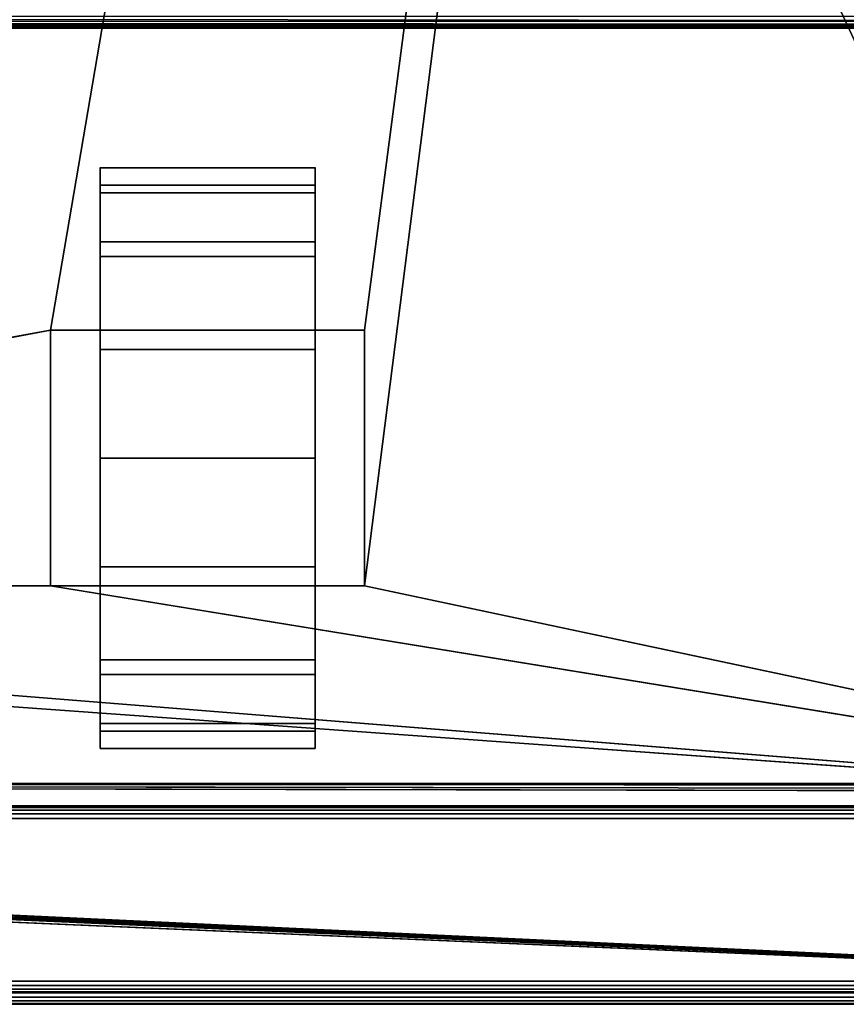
# Model space of a CAD drawing. Header units: millimetres. Extents: x -10 to 414, y -927 to 10.
# Tile 28 of 40: x 258 to 329, y -900 to -815. Entities that reach past the tile are written whole.
import ezdxf

# ---------------------------------------------------------------- set-up
doc = ezdxf.new("R2010")
doc.units = ezdxf.units.MM
doc.header["$MEASUREMENT"] = 0
for name, color, linetype, lineweight in [('0 Misc', 7, 'Continuous', 35), ('10 Raster Images', 7, 'Continuous', 35), ('5 Hatches', 7, 'Continuous', 35)]:
    doc.layers.add(name, color=color, linetype=linetype, lineweight=lineweight)

msp = doc.modelspace()

# ---------------------------------------------------------------- linework, layer by layer
at = {"layer": '0 Misc', "color": 160, "linetype": 'Continuous', "lineweight": 25}
for p, q in [((23, -159, 93), (360.3, -882.9, 93)), ((260.5, -842, 70), (377, -159, 70)), ((287.5, -842, 70), (377, -159, 70)), ((287.5, -864, 70), (377, -159, 70)), ((383, -816, 13), (17, -816, 13)), ((17, -816, 33.5), (383, -816, 33.5)), ((264.75, -832.775, 10.305), (264.75, -829.224, 32.725)), ((264.75, -829.224, 17.275), (264.75, -829.224, 32.725)), ((283.25, -832.775, 39.695), (283.25, -829.224, 17.275)), ((283.25, -829.224, 32.725), (283.25, -829.224, 17.275)), ((264.75, -838.305, 4.775), (264.75, -832.775, 39.695)), ((264.75, -832.775, 10.305), (264.75, -832.775, 39.695)), ((283.25, -838.305, 45.225), (283.25, -832.775, 10.305)), ((283.25, -832.775, 39.695), (283.25, -832.775, 10.305)), ((264.75, -842, 25), (264.75, -838.305, 45.225)), ((264.75, -838.305, 4.775), (264.75, -842, 25)), ((264.75, -838.305, 4.775), (264.75, -838.305, 45.225)), ((283.25, -842, 25), (283.25, -838.305, 4.775)), ((283.25, -842, 47.45), (283.25, -838.305, 4.775)), ((283.25, -838.305, 45.225), (283.25, -838.305, 4.775)), ((139.5, -864, 70), (260.5, -842, 70)), ((260.5, -842, 70), (260.5, -864, 70)), ((287.5, -842, 70), (260.5, -842, 70)), ((260.5, -842, 25), (260.5, -842, 70)), ((260.5, -842, 25), (264.75, -842, 25)), ((260.5, -864, 25), (260.5, -842, 25)), ((264.75, -842, 25), (260.5, -842, 70)), ((264.75, -842, 47.45), (260.5, -842, 70)), ((283.25, -842, 47.45), (260.5, -842, 70)), ((283.25, -842, 47.45), (264.75, -842, 47.45)), ((264.75, -842, 47.45), (264.75, -842, 25)), ((264.75, -842, 25), (264.75, -864, 25)), ((264.75, -860.725, 1.224), (264.75, -842, 25)), ((264.75, -853), (264.75, -842, 25)), ((264.75, -845.275, 1.224), (264.75, -842, 25)), ((283.25, -842, 25), (283.25, -842, 47.45)), ((283.25, -864, 25), (283.25, -842, 25)), ((283.25, -842, 25), (287.5, -842, 25)), ((283.25, -842, 25), (283.25, -860.725, 1.224)), ((283.25, -842, 25), (283.25, -853)), ((283.25, -842, 25), (283.25, -845.275, 1.224)), ((287.5, -842, 25), (283.25, -842, 47.45)), ((287.5, -842, 70), (283.25, -842, 47.45)), ((287.5, -864, 70), (287.5, -842, 70)), ((287.5, -842, 70), (287.5, -842, 25)), ((287.5, -842, 25), (287.5, -864, 25)), ((264.75, -860.725, 1.224), (264.75, -864, 25)), ((283.25, -867.695, 45.225), (283.25, -860.725, 1.224)), ((283.25, -864, 25), (283.25, -860.725, 1.224)), ((377, -883, 70), (112.5, -864, 70)), ((377, -883, 70), (139.5, -864, 70)), ((260.5, -864, 70), (139.5, -864, 70)), ((260.5, -864, 70), (287.5, -864, 70)), ((260.5, -864, 70), (260.5, -864, 25)), ((260.5, -864, 25), (264.75, -864, 25)), ((377, -883, 70), (260.5, -864, 70)), ((260.5, -864, 25), (264.75, -864, 47.45)), ((260.5, -864, 70), (264.75, -864, 47.45)), ((264.75, -864, 47.45), (283.25, -864, 47.45)), ((264.75, -864, 25), (264.75, -864, 47.45)), ((264.75, -867.695, 4.775), (264.75, -864, 47.45)), ((264.75, -867.695, 4.775), (264.75, -864, 25)), ((264.75, -864, 47.45), (287.5, -864, 70)), ((283.25, -864, 47.45), (283.25, -864, 25)), ((283.25, -864, 25), (287.5, -864, 25)), ((283.25, -864, 25), (283.25, -867.695, 45.225)), ((283.25, -864, 25), (287.5, -864, 70)), ((283.25, -864, 47.45), (287.5, -864, 70)), ((287.5, -864, 25), (287.5, -864, 70)), ((377, -883, 70), (287.5, -864, 70)), ((264.75, -873.225, 10.305), (264.75, -867.695, 45.225)), ((264.75, -867.695, 4.775), (264.75, -867.695, 45.225)), ((283.25, -873.225, 39.695), (283.25, -867.695, 4.775)), ((283.25, -867.695, 45.225), (283.25, -867.695, 4.775)), ((264.75, -876.776, 17.275), (264.75, -873.225, 39.695)), ((264.75, -873.225, 10.305), (264.75, -873.225, 39.695)), ((283.25, -876.776, 32.725), (283.25, -873.225, 10.305)), ((283.25, -873.225, 39.695), (283.25, -873.225, 10.305)), ((264.75, -876.776, 17.275), (264.75, -876.776, 32.725)), ((283.25, -876.776, 32.725), (283.25, -876.776, 17.275)), ((399, -899, 698), (16.988, -881.156, 698)), ((17, -881, 698), (383, -881, 698)), ((399, -899, 698), (17, -881, 698)), ((383.293, -881.707, 698), (17, -881, 698)), ((383.109, -881.454, 698), (17, -881, 698)), ((383.012, -881.156, 698), (17, -881, 698)), ((399, -899, 698), (2, -882, 698)), ((399, -899, 698), (16, -882, 698)), ((399, -899, 698), (16.156, -881.988, 698)), ((399, -899, 698), (16.454, -881.891, 698)), ((399, -899, 698), (16.707, -881.707, 698)), ((399, -899, 698), (16.891, -881.454, 698)), ((4, -883, 13.5), (396, -883, 13.5)), ((396, -883, 694), (4, -883, 694)), ((359.5, -883, 451), (4, -883, 694)), ((360.3, -882.9, 93), (23, -883, 93)), ((377, -883, 93), (23, -883, 93)), ((23, -883, 70), (377, -883, 70)), ((396, -883, 13.5), (23, -883, 70)), ((359.5, -883, 428), (23, -883, 93)), ((359.5, -883, 451), (40.5, -883, 451)), ((40.5, -883, 428), (359.5, -883, 428)), ((396, -884, 12.5), (4, -884, 12.5)), ((4, -884, 695), (396, -884, 695)), ((4, -898, 12.5), (396, -898, 12.5)), ((396, -898, 695), (4, -898, 695)), ((1, -899, 698), (399, -899, 698)), ((399, -899, 720), (1, -899, 720)), ((396, -899, 13.5), (4, -899, 13.5)), ((4, -899, 694), (396, -899, 694)), ((166.75, -899, 682), (396, -899, 694)), ((195, -899, 579), (396, -899, 694)), ((200, -899, 259), (396, -899, 694)), ((201.359, -899, 258.785), (396, -899, 694)), ((202.585, -899, 258.16), (396, -899, 694)), ((202.585, -899, 571.84), (396, -899, 694)), ((203.558, -899, 257.187), (396, -899, 694)), ((203.558, -899, 572.813), (396, -899, 694)), ((203.951, -899, 256.534), (396, -899, 694)), ((203.951, -899, 573.466), (396, -899, 694)), ((204.283, -899, 255.779), (396, -899, 694)), ((204.495, -899, 574.81), (396, -899, 694)), ((204.554, -899, 255), (396, -899, 13.5)), ((204.554, -899, 255), (396, -899, 694)), ((205, -899, 578), (396, -899, 694)), ((205, -899, 579), (396, -899, 694)), ((233.25, -899, 682), (396, -899, 694)), ((235.722, -899, 649.392), (396, -899, 694)), ((235.722, -899, 681.608), (396, -899, 694)), ((237.952, -899, 650.528), (396, -899, 694)), ((237.952, -899, 680.472), (396, -899, 694)), ((239.722, -899, 652.298), (396, -899, 694)), ((239.722, -899, 678.702), (396, -899, 694)), ((240.858, -899, 654.528), (396, -899, 694)), ((240.858, -899, 676.472), (396, -899, 694)), ((241.25, -899, 657), (396, -899, 694)), ((241.25, -899, 674), (396, -899, 694)), ((1, -900, 719), (399, -900, 719)), ((399, -900, 699), (1, -900, 699))]:
    msp.add_line(p, q, dxfattribs=at).dxf.unprotected_set("ltscale", 0)
at = {"layer": '0 Misc', "color": 160, "linetype": 'Continuous', "lineweight": 25, "extrusion": (1, 0, 0)}
msp.add_arc((-853, 25, 264.75), 25, 116.10388, 63.89612, dxfattribs=at).dxf.unprotected_set("ltscale", 0)
at = {"layer": '0 Misc', "color": 160, "linetype": 'Continuous', "lineweight": 25, "extrusion": (-1, 0, 0)}
msp.add_arc((853, 25, -283.25), 25, 116.10388, 63.89612, dxfattribs=at).dxf.unprotected_set("ltscale", 0)
at = {"layer": '0 Misc', "color": 7, "lineweight": 25}
for points in [[(383, -17, 698), (17, -881, 698), (17, -17, 698)], [(17, -881, 698), (383, -17, 698), (383, -881, 698)], [(23, -883, 93), (360.3, -882.9, 93), (23, -159, 93)], [(23, -159, 93), (360.3, -882.9, 93), (360.3, -159.1, 93)], [(377, -159, 70), (23, -883, 70), (23, -159, 70)], [(23, -883, 70), (377, -159, 70), (112.5, -842, 70)], [(112.5, -842, 70), (377, -159, 70), (139.5, -842, 70)], [(139.5, -842, 70), (377, -159, 70), (139.5, -864, 70)], [(139.5, -864, 70), (377, -159, 70), (260.5, -842, 70)], [(260.5, -842, 70), (377, -159, 70), (287.5, -842, 70)], [(287.5, -842, 70), (377, -159, 70), (287.5, -864, 70)], [(377, -883, 70), (287.5, -864, 70), (377, -159, 70)], [(264.75, -829.224, 17.275), (264.75, -829.224, 32.725), (264.75, -828, 25)], [(283.25, -829.224, 32.725), (283.25, -829.224, 17.275), (283.25, -828, 25)], [(264.75, -832.775, 10.305), (264.75, -832.775, 39.695), (264.75, -829.224, 32.725)], [(264.75, -832.775, 10.305), (264.75, -829.224, 32.725), (264.75, -829.224, 17.275)], [(283.25, -832.775, 39.695), (283.25, -832.775, 10.305), (283.25, -829.224, 17.275)], [(283.25, -832.775, 39.695), (283.25, -829.224, 17.275), (283.25, -829.224, 32.725)], [(264.75, -838.305, 4.775), (264.75, -838.305, 45.225), (264.75, -832.775, 39.695)], [(264.75, -838.305, 4.775), (264.75, -832.775, 39.695), (264.75, -832.775, 10.305)], [(283.25, -838.305, 45.225), (283.25, -838.305, 4.775), (283.25, -832.775, 10.305)], [(283.25, -838.305, 45.225), (283.25, -832.775, 10.305), (283.25, -832.775, 39.695)], [(264.75, -838.305, 45.225), (264.75, -842, 25), (264.75, -842, 47.45)], [(264.75, -845.275, 1.224), (264.75, -842, 25), (264.75, -838.305, 4.775)], [(264.75, -838.305, 4.775), (264.75, -842, 25), (264.75, -838.305, 45.225)], [(283.25, -842, 25), (283.25, -845.275, 1.224), (283.25, -838.305, 4.775)], [(283.25, -842, 25), (283.25, -838.305, 4.775), (283.25, -842, 47.45)], [(283.25, -842, 47.45), (283.25, -838.305, 4.775), (283.25, -838.305, 45.225)], [(260.5, -864, 70), (139.5, -864, 70), (260.5, -842, 70)], [(260.5, -842, 70), (264.75, -842, 25), (260.5, -842, 25)], [(264.75, -842, 25), (260.5, -842, 70), (264.75, -842, 47.45)], [(264.75, -842, 47.45), (260.5, -842, 70), (283.25, -842, 47.45)], [(287.5, -842, 70), (283.25, -842, 47.45), (260.5, -842, 70)], [(264.75, -860.725, 1.224), (264.75, -864, 25), (264.75, -842, 25)], [(264.75, -860.725, 1.224), (264.75, -842, 25), (264.75, -853)], [(264.75, -853), (264.75, -842, 25), (264.75, -845.275, 1.224)], [(283.25, -864, 25), (283.25, -860.725, 1.224), (283.25, -842, 25)], [(283.25, -842, 25), (283.25, -860.725, 1.224), (283.25, -853)], [(283.25, -842, 25), (283.25, -853), (283.25, -845.275, 1.224)], [(283.25, -842, 47.45), (287.5, -842, 25), (283.25, -842, 25)], [(287.5, -842, 25), (283.25, -842, 47.45), (287.5, -842, 70)], [(264.75, -867.695, 4.775), (264.75, -864, 25), (264.75, -860.725, 1.224)], [(283.25, -867.695, 45.225), (283.25, -867.695, 4.775), (283.25, -860.725, 1.224)], [(283.25, -867.695, 45.225), (283.25, -860.725, 1.224), (283.25, -864, 25)], [(23, -883, 70), (112.5, -864, 70), (377, -883, 70)], [(377, -883, 70), (112.5, -864, 70), (139.5, -864, 70)], [(377, -883, 70), (139.5, -864, 70), (260.5, -864, 70)], [(377, -883, 70), (260.5, -864, 70), (287.5, -864, 70)], [(264.75, -864, 47.45), (260.5, -864, 25), (264.75, -864, 25)], [(260.5, -864, 25), (264.75, -864, 47.45), (260.5, -864, 70)], [(260.5, -864, 70), (264.75, -864, 47.45), (287.5, -864, 70)], [(264.75, -867.695, 4.775), (264.75, -867.695, 45.225), (264.75, -864, 47.45)], [(264.75, -867.695, 4.775), (264.75, -864, 47.45), (264.75, -864, 25)], [(283.25, -864, 47.45), (287.5, -864, 70), (264.75, -864, 47.45)], [(283.25, -864, 47.45), (283.25, -867.695, 45.225), (283.25, -864, 25)], [(287.5, -864, 70), (283.25, -864, 25), (287.5, -864, 25)], [(283.25, -864, 25), (287.5, -864, 70), (283.25, -864, 47.45)], [(264.75, -873.225, 10.305), (264.75, -873.225, 39.695), (264.75, -867.695, 45.225)], [(264.75, -873.225, 10.305), (264.75, -867.695, 45.225), (264.75, -867.695, 4.775)], [(283.25, -873.225, 39.695), (283.25, -873.225, 10.305), (283.25, -867.695, 4.775)], [(283.25, -873.225, 39.695), (283.25, -867.695, 4.775), (283.25, -867.695, 45.225)], [(264.75, -876.776, 17.275), (264.75, -876.776, 32.725), (264.75, -873.225, 39.695)], [(264.75, -876.776, 17.275), (264.75, -873.225, 39.695), (264.75, -873.225, 10.305)], [(283.25, -876.776, 32.725), (283.25, -876.776, 17.275), (283.25, -873.225, 10.305)], [(283.25, -876.776, 32.725), (283.25, -873.225, 10.305), (283.25, -873.225, 39.695)], [(264.75, -876.776, 32.725), (264.75, -876.776, 17.275), (264.75, -878, 25)], [(283.25, -876.776, 17.275), (283.25, -876.776, 32.725), (283.25, -878, 25)], [(399, -899, 698), (16.891, -881.454, 698), (16.988, -881.156, 698)], [(399, -899, 698), (16.988, -881.156, 698), (17, -881, 698)], [(399, -899, 698), (17, -881, 698), (383.293, -881.707, 698)], [(383.293, -881.707, 698), (17, -881, 698), (383.109, -881.454, 698)], [(383.109, -881.454, 698), (17, -881, 698), (383.012, -881.156, 698)], [(383.012, -881.156, 698), (17, -881, 698), (383, -881, 698)], [(1, -899, 698), (2, -882, 698), (399, -899, 698)], [(399, -899, 698), (2, -882, 698), (16, -882, 698)], [(399, -899, 698), (16, -882, 698), (16.156, -881.988, 698)], [(399, -899, 698), (16.156, -881.988, 698), (16.454, -881.891, 698)], [(399, -899, 698), (16.454, -881.891, 698), (16.707, -881.707, 698)], [(399, -899, 698), (16.707, -881.707, 698), (16.891, -881.454, 698)], [(4, -883, 13.5), (23, -883, 70), (396, -883, 13.5)], [(40.5, -883, 451), (4, -883, 694), (359.5, -883, 451)], [(396, -883, 694), (359.5, -883, 451), (4, -883, 694)], [(360.3, -882.9, 93), (23, -883, 93), (377, -883, 93)], [(377, -883, 70), (396, -883, 13.5), (23, -883, 70)], [(359.5, -883, 428), (377, -883, 93), (23, -883, 93)], [(359.5, -883, 428), (23, -883, 93), (40.5, -883, 428)], [(396, -899, 13.5), (204.554, -899, 255), (4, -899, 13.5)], [(4, -899, 694), (166.75, -899, 682), (396, -899, 694)], [(233.25, -899, 682), (396, -899, 694), (166.75, -899, 682)], [(205, -899, 579), (396, -899, 694), (195, -899, 579)], [(195, -899, 579), (396, -899, 694), (235.722, -899, 649.392)], [(201.359, -899, 258.785), (396, -899, 694), (200, -899, 259)], [(200, -899, 259), (396, -899, 694), (202.585, -899, 571.84)], [(202.585, -899, 258.16), (396, -899, 694), (201.359, -899, 258.785)], [(203.558, -899, 257.187), (396, -899, 694), (202.585, -899, 258.16)], [(202.585, -899, 571.84), (396, -899, 694), (203.558, -899, 572.813)], [(203.951, -899, 256.534), (396, -899, 694), (203.558, -899, 257.187)], [(203.558, -899, 572.813), (396, -899, 694), (203.951, -899, 573.466)], [(204.283, -899, 255.779), (396, -899, 694), (203.951, -899, 256.534)], [(203.951, -899, 573.466), (396, -899, 694), (204.495, -899, 574.81)], [(204.554, -899, 255), (396, -899, 694), (204.283, -899, 255.779)], [(204.495, -899, 574.81), (396, -899, 694), (205, -899, 578)], [(204.554, -899, 255), (396, -899, 13.5), (396, -899, 694)], [(205, -899, 578), (396, -899, 694), (205, -899, 579)], [(235.722, -899, 681.608), (396, -899, 694), (233.25, -899, 682)], [(235.722, -899, 649.392), (396, -899, 694), (237.952, -899, 650.528)], [(237.952, -899, 680.472), (396, -899, 694), (235.722, -899, 681.608)], [(237.952, -899, 650.528), (396, -899, 694), (239.722, -899, 652.298)], [(239.722, -899, 678.702), (396, -899, 694), (237.952, -899, 680.472)], [(239.722, -899, 652.298), (396, -899, 694), (240.858, -899, 654.528)], [(240.858, -899, 676.472), (396, -899, 694), (239.722, -899, 678.702)], [(240.858, -899, 654.528), (396, -899, 694), (241.25, -899, 657)], [(241.25, -899, 674), (396, -899, 694), (240.858, -899, 676.472)], [(241.25, -899, 657), (396, -899, 694), (241.25, -899, 674)]]:
    msp.add_3dface(points, dxfattribs=at)
for points, invisible_edges in [([(359.5, -883, 451), (40.5, -159, 451), (40.5, -883, 451)], 1), ([(359.5, -883, 451), (359.5, -159, 451), (40.5, -159, 451)], 12), ([(40.5, -883, 428), (359.5, -159, 428), (359.5, -883, 428)], 1), ([(40.5, -883, 428), (40.5, -159, 428), (359.5, -159, 428)], 12), ([(16, -815, 12), (383.617, -815.383, 12.076), (16.383, -815.383, 12.076)], 1), ([(16, -815, 12), (384, -815, 12), (383.617, -815.383, 12.076)], 1), ([(383, -815, 34.5), (17, -815.383, 34.424), (383, -815.383, 34.424)], 1), ([(383, -815, 34.5), (17, -815, 34.5), (17, -815.383, 34.424)], 12), ([(383.293, -815.707, 12.293), (16.383, -815.383, 12.076), (383.617, -815.383, 12.076)], 2), ([(383.293, -815.707, 12.293), (16.707, -815.707, 12.293), (16.383, -815.383, 12.076)], 12), ([(383.169, -815.831, 12.444), (16.707, -815.707, 12.293), (383.293, -815.707, 12.293)], 2), ([(383.169, -815.831, 12.444), (16.831, -815.831, 12.444), (16.707, -815.707, 12.293)], 12), ([(383.076, -815.924, 12.617), (16.831, -815.831, 12.444), (383.169, -815.831, 12.444)], 2), ([(383.076, -815.924, 12.617), (16.924, -815.924, 12.617), (16.831, -815.831, 12.444)], 12), ([(383.019, -815.981, 12.805), (16.924, -815.924, 12.617), (383.076, -815.924, 12.617)], 2), ([(383.019, -815.981, 12.805), (16.981, -815.981, 12.805), (16.924, -815.924, 12.617)], 12), ([(17, -815.707, 34.207), (383, -815.383, 34.424), (17, -815.383, 34.424)], 1), ([(17, -815.707, 34.207), (383, -815.707, 34.207), (383, -815.383, 34.424)], 12), ([(17, -815.924, 33.883), (383, -815.707, 34.207), (17, -815.707, 34.207)], 1), ([(17, -815.924, 33.883), (383, -815.924, 33.883), (383, -815.707, 34.207)], 12), ([(17, -816, 33.5), (383, -815.924, 33.883), (17, -815.924, 33.883)], 1), ([(17, -816, 33.5), (383, -816, 33.5), (383, -815.924, 33.883)], 12), ([(383, -816, 13), (16.981, -815.981, 12.805), (383.019, -815.981, 12.805)], 2), ([(383, -816, 13), (17, -816, 13), (16.981, -815.981, 12.805)], 12), ([(17, -816, 33.5), (383, -816, 13), (383, -816, 33.5)], 1), ([(17, -816, 33.5), (17, -816, 13), (383, -816, 13)], 12), ([(283.25, -829.497, 33.52), (264.75, -828.016, 24.102), (264.75, -829.497, 33.52)], 1), ([(283.25, -829.497, 33.52), (283.25, -828.016, 24.102), (264.75, -828.016, 24.102)], 12), ([(283.25, -828.016, 24.102), (264.75, -830.169, 14.814), (264.75, -828.016, 24.102)], 1), ([(283.25, -828.016, 24.102), (283.25, -830.169, 14.814), (264.75, -830.169, 14.814)], 12), ([(283.25, -834.395, 41.699), (264.75, -829.497, 33.52), (264.75, -834.395, 41.699)], 1), ([(283.25, -834.395, 41.699), (283.25, -829.497, 33.52), (264.75, -829.497, 33.52)], 12), ([(283.25, -830.169, 14.814), (264.75, -835.643, 7.008), (264.75, -830.169, 14.814)], 1), ([(283.25, -830.169, 14.814), (283.25, -835.643, 7.008), (264.75, -835.643, 7.008)], 12), ([(283.25, -842, 47.45), (264.75, -834.395, 41.699), (264.75, -842, 47.45)], 1), ([(283.25, -842, 47.45), (283.25, -834.395, 41.699), (264.75, -834.395, 41.699)], 12), ([(283.25, -835.643, 7.008), (264.75, -843.641, 1.818), (264.75, -835.643, 7.008)], 1), ([(283.25, -835.643, 7.008), (283.25, -843.641, 1.818), (264.75, -843.641, 1.818)], 12), ([(260.5, -842, 70), (260.5, -864, 25), (260.5, -864, 70)], 1), ([(260.5, -842, 70), (260.5, -842, 25), (260.5, -864, 25)], 12), ([(264.75, -864, 25), (260.5, -842, 25), (264.75, -842, 25)], 1), ([(264.75, -864, 25), (260.5, -864, 25), (260.5, -842, 25)], 12), ([(283.25, -842, 25), (287.5, -864, 25), (283.25, -864, 25)], 1), ([(283.25, -842, 25), (287.5, -842, 25), (287.5, -864, 25)], 12), ([(287.5, -864, 70), (287.5, -842, 25), (287.5, -842, 70)], 1), ([(287.5, -864, 70), (287.5, -864, 25), (287.5, -842, 25)], 12), ([(264.75, -843.641, 1.818), (283.25, -853), (264.75, -853)], 1), ([(264.75, -843.641, 1.818), (283.25, -843.641, 1.818), (283.25, -853)], 12), ([(264.75, -853), (283.25, -862.359, 1.818), (264.75, -862.359, 1.818)], 1), ([(264.75, -853), (283.25, -853), (283.25, -862.359, 1.818)], 12), ([(283.25, -862.359, 1.818), (264.75, -870.357, 7.008), (264.75, -862.359, 1.818)], 1), ([(283.25, -862.359, 1.818), (283.25, -870.357, 7.008), (264.75, -870.357, 7.008)], 12), ([(283.25, -871.605, 41.699), (264.75, -864, 47.45), (264.75, -871.605, 41.699)], 1), ([(283.25, -871.605, 41.699), (283.25, -864, 47.45), (264.75, -864, 47.45)], 12), ([(283.25, -870.357, 7.008), (264.75, -875.831, 14.814), (264.75, -870.357, 7.008)], 1), ([(283.25, -870.357, 7.008), (283.25, -875.831, 14.814), (264.75, -875.831, 14.814)], 12), ([(283.25, -876.503, 33.52), (264.75, -871.605, 41.699), (264.75, -876.503, 33.52)], 1), ([(283.25, -876.503, 33.52), (283.25, -871.605, 41.699), (264.75, -871.605, 41.699)], 12), ([(283.25, -875.831, 14.814), (264.75, -877.984, 24.102), (264.75, -875.831, 14.814)], 1), ([(283.25, -875.831, 14.814), (283.25, -877.984, 24.102), (264.75, -877.984, 24.102)], 12), ([(264.75, -877.984, 24.102), (283.25, -876.503, 33.52), (264.75, -876.503, 33.52)], 1), ([(264.75, -877.984, 24.102), (283.25, -877.984, 24.102), (283.25, -876.503, 33.52)], 12), ([(396, -883, 694), (4, -883.076, 694.383), (396, -883.076, 694.383)], 1), ([(396, -883, 694), (4, -883, 694), (4, -883.076, 694.383)], 12), ([(4, -883, 13.5), (396, -883.076, 13.117), (4, -883.076, 13.117)], 1), ([(4, -883, 13.5), (396, -883, 13.5), (396, -883.076, 13.117)], 12), ([(4, -883.293, 694.707), (396, -883.076, 694.383), (4, -883.076, 694.383)], 1), ([(4, -883.293, 694.707), (396, -883.293, 694.707), (396, -883.076, 694.383)], 12), ([(396, -883.293, 12.793), (4, -883.076, 13.117), (396, -883.076, 13.117)], 1), ([(396, -883.293, 12.793), (4, -883.293, 12.793), (4, -883.076, 13.117)], 12), ([(4, -883.617, 694.924), (396, -883.293, 694.707), (4, -883.293, 694.707)], 1), ([(4, -883.617, 694.924), (396, -883.617, 694.924), (396, -883.293, 694.707)], 12), ([(396, -883.617, 12.576), (4, -883.293, 12.793), (396, -883.293, 12.793)], 1), ([(396, -883.617, 12.576), (4, -883.617, 12.576), (4, -883.293, 12.793)], 12), ([(4, -884, 695), (396, -883.617, 694.924), (4, -883.617, 694.924)], 1), ([(4, -884, 695), (396, -884, 695), (396, -883.617, 694.924)], 12), ([(396, -884, 12.5), (4, -883.617, 12.576), (396, -883.617, 12.576)], 1), ([(396, -884, 12.5), (4, -884, 12.5), (4, -883.617, 12.576)], 12), ([(4, -898, 12.5), (396, -884, 12.5), (396, -898, 12.5)], 1), ([(4, -898, 12.5), (4, -884, 12.5), (396, -884, 12.5)], 12), ([(396, -898, 695), (4, -884, 695), (4, -898, 695)], 1), ([(396, -898, 695), (396, -884, 695), (4, -884, 695)], 12), ([(396, -898, 695), (4, -898.383, 694.924), (396, -898.383, 694.924)], 1), ([(396, -898, 695), (4, -898, 695), (4, -898.383, 694.924)], 12), ([(4, -898, 12.5), (396, -898.383, 12.576), (4, -898.383, 12.576)], 1), ([(4, -898, 12.5), (396, -898, 12.5), (396, -898.383, 12.576)], 12), ([(4, -898.707, 694.707), (396, -898.383, 694.924), (4, -898.383, 694.924)], 1), ([(4, -898.707, 694.707), (396, -898.707, 694.707), (396, -898.383, 694.924)], 12), ([(396, -898.707, 12.793), (4, -898.383, 12.576), (396, -898.383, 12.576)], 1), ([(396, -898.707, 12.793), (4, -898.707, 12.793), (4, -898.383, 12.576)], 12), ([(4, -898.924, 694.383), (396, -898.707, 694.707), (4, -898.707, 694.707)], 1), ([(4, -898.924, 694.383), (396, -898.924, 694.383), (396, -898.707, 694.707)], 12), ([(396, -898.924, 13.117), (4, -898.707, 12.793), (396, -898.707, 12.793)], 1), ([(396, -898.924, 13.117), (4, -898.924, 13.117), (4, -898.707, 12.793)], 12), ([(4, -899, 694), (396, -898.924, 694.383), (4, -898.924, 694.383)], 1), ([(4, -899, 694), (396, -899, 694), (396, -898.924, 694.383)], 12), ([(396, -899, 13.5), (4, -898.924, 13.117), (396, -898.924, 13.117)], 1), ([(396, -899, 13.5), (4, -899, 13.5), (4, -898.924, 13.117)], 12), ([(1, -899, 698), (399, -899.383, 698.076), (1, -899.383, 698.076)], 1), ([(1, -899, 698), (399, -899, 698), (399, -899.383, 698.076)], 12), ([(399, -899, 720), (1, -899.383, 719.924), (399, -899.383, 719.924)], 1), ([(399, -899, 720), (1, -899, 720), (1, -899.383, 719.924)], 12), ([(399, -899.707, 698.293), (1, -899.383, 698.076), (399, -899.383, 698.076)], 1), ([(399, -899.707, 698.293), (1, -899.707, 698.293), (1, -899.383, 698.076)], 12), ([(399, -899.383, 719.924), (1, -899.707, 719.707), (399, -899.707, 719.707)], 1), ([(399, -899.383, 719.924), (1, -899.383, 719.924), (1, -899.707, 719.707)], 12), ([(399, -899.924, 698.617), (1, -899.707, 698.293), (399, -899.707, 698.293)], 1), ([(399, -899.924, 698.617), (1, -899.924, 698.617), (1, -899.707, 698.293)], 12), ([(399, -899.707, 719.707), (1, -899.924, 719.383), (399, -899.924, 719.383)], 1), ([(399, -899.707, 719.707), (1, -899.707, 719.707), (1, -899.924, 719.383)], 12), ([(399, -900, 699), (1, -899.924, 698.617), (399, -899.924, 698.617)], 1), ([(399, -900, 699), (1, -900, 699), (1, -899.924, 698.617)], 12), ([(1, -900, 719), (399, -899.924, 719.383), (1, -899.924, 719.383)], 1), ([(1, -900, 719), (399, -900, 719), (399, -899.924, 719.383)], 12), ([(1, -900, 719), (399, -900, 699), (399, -900, 719)], 1), ([(1, -900, 719), (1, -900, 699), (399, -900, 699)], 12)]:
    msp.add_3dface(points, dxfattribs=dict(at, invisible_edges=invisible_edges))
at = {"layer": '10 Raster Images', "color": 160, "linetype": 'Continuous', "lineweight": 25}
for p, q in [((264.75, -829.224, 17.275), (264.75, -828, 25)), ((264.75, -828, 25), (264.75, -829.224, 32.725)), ((283.25, -829.224, 32.725), (283.25, -828, 25)), ((283.25, -828, 25), (283.25, -829.224, 17.275)), ((264.75, -829.224, 32.725), (264.75, -832.775, 39.695)), ((264.75, -832.775, 10.305), (264.75, -829.224, 17.275)), ((283.25, -829.224, 17.275), (283.25, -832.775, 10.305)), ((283.25, -832.775, 39.695), (283.25, -829.224, 32.725)), ((264.75, -832.775, 39.695), (264.75, -838.305, 45.225)), ((264.75, -838.305, 4.775), (264.75, -832.775, 10.305)), ((283.25, -832.775, 10.305), (283.25, -838.305, 4.775)), ((283.25, -838.305, 45.225), (283.25, -832.775, 39.695)), ((264.75, -838.305, 45.225), (264.75, -842, 47.45)), ((264.75, -845.275, 1.224), (264.75, -838.305, 4.775)), ((283.25, -838.305, 4.775), (283.25, -845.275, 1.224)), ((283.25, -842, 47.45), (283.25, -838.305, 45.225)), ((260.5, -842, 70), (287.5, -842, 70)), ((260.5, -864, 70), (260.5, -842, 70)), ((260.5, -842, 70), (260.5, -842, 25)), ((260.5, -842, 25), (264.75, -842, 25)), ((287.5, -842, 70), (260.5, -842, 70)), ((264.75, -842, 47.45), (264.75, -842, 25)), ((264.75, -842, 25), (264.75, -864, 25)), ((264.75, -842, 25), (264.75, -842, 47.45)), ((264.75, -842, 47.45), (283.25, -842, 47.45)), ((283.25, -864, 25), (283.25, -842, 25)), ((283.25, -842, 25), (283.25, -842, 47.45)), ((283.25, -842, 47.45), (283.25, -842, 25)), ((283.25, -842, 25), (287.5, -842, 25)), ((287.5, -842, 70), (287.5, -864, 70)), ((287.5, -842, 25), (287.5, -842, 70)), ((264.75, -853), (264.75, -845.275, 1.224)), ((283.25, -845.275, 1.224), (283.25, -853)), ((264.75, -860.725, 1.224), (264.75, -853)), ((283.25, -853), (283.25, -860.725, 1.224)), ((264.75, -867.695, 4.775), (264.75, -860.725, 1.224)), ((283.25, -860.725, 1.224), (283.25, -867.695, 4.775)), ((287.5, -864, 70), (260.5, -864, 70)), ((264.75, -864, 25), (260.5, -864, 25)), ((260.5, -864, 25), (260.5, -864, 70)), ((260.5, -864, 70), (287.5, -864, 70)), ((264.75, -864, 47.45), (264.75, -867.695, 45.225)), ((264.75, -864, 25), (264.75, -864, 47.45)), ((283.25, -864, 47.45), (264.75, -864, 47.45)), ((264.75, -864, 47.45), (264.75, -864, 25)), ((283.25, -864, 47.45), (283.25, -864, 25)), ((283.25, -867.695, 45.225), (283.25, -864, 47.45)), ((287.5, -864, 25), (283.25, -864, 25)), ((283.25, -864, 25), (283.25, -864, 47.45)), ((287.5, -864, 70), (287.5, -864, 25)), ((264.75, -867.695, 45.225), (264.75, -873.225, 39.695)), ((264.75, -873.225, 10.305), (264.75, -867.695, 4.775)), ((283.25, -867.695, 4.775), (283.25, -873.225, 10.305)), ((283.25, -873.225, 39.695), (283.25, -867.695, 45.225)), ((264.75, -873.225, 39.695), (264.75, -876.776, 32.725)), ((264.75, -876.776, 17.275), (264.75, -873.225, 10.305)), ((283.25, -873.225, 10.305), (283.25, -876.776, 17.275)), ((283.25, -876.776, 32.725), (283.25, -873.225, 39.695)), ((264.75, -876.776, 32.725), (264.75, -878, 25)), ((264.75, -878, 25), (264.75, -876.776, 17.275)), ((283.25, -876.776, 17.275), (283.25, -878, 25)), ((283.25, -878, 25), (283.25, -876.776, 32.725)), ((4, -883, 13.5), (396, -883, 13.5)), ((396, -883, 694), (4, -883, 694)), ((377, -883, 93), (23, -883, 93)), ((23, -883, 70), (377, -883, 70)), ((377, -883, 70), (23, -883, 70)), ((23, -883, 93), (377, -883, 93)), ((40.5, -883, 451), (359.5, -883, 451)), ((359.5, -883, 428), (40.5, -883, 428)), ((1, -899, 698), (399, -899, 698)), ((396, -899, 13.5), (4, -899, 13.5)), ((4, -899, 694), (396, -899, 694))]:
    msp.add_line(p, q, dxfattribs=at).dxf.unprotected_set("ltscale", 0)
at = {"layer": '5 Hatches', "color": 7, "lineweight": 25}
for points, invisible_edges in [([(399, -899, 720), (1, -1, 720), (1, -899, 720)], 1), ([(399, -899, 720), (399, -1, 720), (1, -1, 720)], 12)]:
    msp.add_3dface(points, dxfattribs=dict(at, invisible_edges=invisible_edges))

doc.saveas('drawing.dxf')
